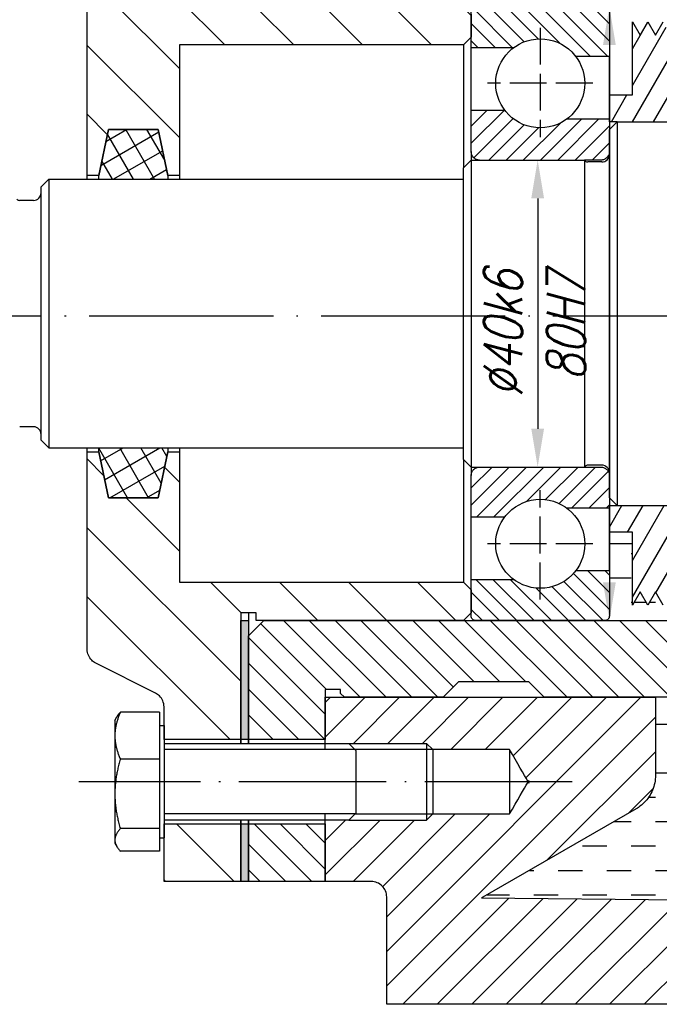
# Model space of a CAD drawing. Header units: millimetres. Extents: x -1 to 1188, y 0 to 841.
# Tile 9 of 32: x 119 to 161, y 445 to 509. Entities that reach past the tile are written whole.
import ezdxf

# ---------------------------------------------------------------- set-up
doc = ezdxf.new("R2010")
doc.units = ezdxf.units.MM
doc.linetypes.add('ACAD_ISO02W100', pattern=[15, 12, -3])
doc.linetypes.add('DuongTam', pattern=[30, 24, -3, 0, -3])
for name, color, linetype in [('DuongTam', 3, 'DuongTam'), ('KichThuoc', 6, 'Continuous'), ('Lien_Dam', 7, 'Continuous'), ('Lien_Manh', 5, 'Continuous'), ('MatCat', 1, 'Continuous')]:
    doc.layers.add(name, color=color, linetype=linetype)
doc.styles.add('CKT', font='Vnsimple.shx', dxfattribs={"width": 0.8, "oblique": 15, "height": 2.5})

msp = doc.modelspace()

# ---------------------------------------------------------------- hatches: boundary and pattern name
at = {"layer": 'Lien_Dam'}
h = msp.add_hatch(color=256, dxfattribs=at)
h.paths.add_polyline_path([(134.15185, 510.14433), (133.65185, 510.14433), (133.65185, 517.89433), (134.15185, 517.89433), (134.15185, 511.14433)])
h.paths.add_polyline_path([(133.65185, 470.14433), (134.15185, 470.14433), (134.15185, 469.14433), (134.15185, 462.39432), (133.65185, 462.39432)])
h.paths.add_polyline_path([(133.65185, 527.14433), (134.15185, 527.14433), (134.15185, 523.39433), (133.65185, 523.39433)])
h.paths.add_polyline_path([(134.15185, 453.14433), (133.65185, 453.14433), (133.65185, 456.89433), (134.15185, 456.89433)])
at = {"layer": 'MatCat'}
h = msp.add_hatch(dxfattribs=at)
h.set_pattern_fill('ANSI31', color=256, scale=25.4, angle=90, style=0)
h.set_pattern_definition([(135, (-79.5174, -34.5795), (-2.245064, -2.245064), [])])
h.paths.add_polyline_path([(133.65185, 523.39433), (128.65185, 523.39433), (128.65185, 524.30183), (128.65185, 527.14433), (133.65185, 527.14433)])
h.paths.add_polyline_path([(128.65185, 456.89433), (133.65185, 456.89433), (133.65185, 453.14433), (128.65185, 453.14433), (128.65185, 455.98683)])
edge = h.paths.add_edge_path()
edge.add_spline(control_points=[(128.09907, 514.86793), (128.19378, 514.91529), (128.28794, 514.98424), (128.44623, 515.14252), (128.52851, 515.26566), (128.62296, 515.4937), (128.65185, 515.63895), (128.65185, 515.76236)], knot_values=[0.68021862, 0.68021862, 0.68021862, 0.68021862, 0.7404813, 0.7404813, 0.81452943, 0.81452943, 0.88857756, 0.88857756, 0.88857756, 0.88857756], degree=3, periodic=0)
edge.add_line((128.65185, 515.76236), (128.65185, 516.98683))
edge.add_line((128.65185, 516.98683), (128.65185, 517.89433))
edge.add_line((128.65185, 517.89433), (133.65185, 517.89433))
edge.add_line((133.65185, 517.89433), (133.65185, 510.14433))
edge.add_line((133.65185, 510.14433), (133.65185, 509.64433))
edge.add_line((133.65185, 509.64433), (134.15185, 509.64433))
edge.add_line((134.15185, 509.64433), (134.65185, 509.64433))
edge.add_line((134.65185, 509.64433), (134.65185, 510.14433))
edge.add_line((134.65185, 510.14433), (135.15185, 510.14433))
edge.add_line((135.15185, 510.14433), (142.15185, 510.14433))
edge.add_line((142.15185, 510.14433), (148.15185, 510.14433))
edge.add_line((148.15185, 510.14433), (148.65185, 509.64433))
edge.add_line((148.65185, 509.64433), (148.65185, 508.14433))
edge.add_line((148.65185, 508.14433), (148.15185, 507.64433))
edge.add_line((148.15185, 507.64433), (142.15185, 507.64433))
edge.add_line((142.15185, 507.64433), (134.15185, 507.64433))
edge.add_line((134.15185, 507.64433), (129.65185, 507.64433))
edge.add_line((129.65185, 507.64433), (129.65185, 499.14433))
edge.add_line((129.65185, 499.14433), (128.90185, 499.14433))
edge.add_line((128.90185, 499.14433), (128.27685, 502.14433))
edge.add_line((128.27685, 502.14433), (128.09907, 502.14433))
edge.add_line((128.09907, 502.14433), (125.02685, 502.14433))
edge.add_line((125.02685, 502.14433), (124.40185, 499.14433))
edge.add_line((124.40185, 499.14433), (124.20464, 499.14433))
edge.add_line((124.20464, 499.14433), (123.65185, 499.14433))
edge.add_line((123.65185, 499.14433), (123.65185, 512.02629))
edge.add_spline(control_points=[(123.65185, 512.02629), (123.65185, 512.14971), (123.68075, 512.29496), (123.7752, 512.523), (123.85748, 512.64613), (124.01577, 512.80442), (124.10992, 512.87336), (124.20464, 512.92072)], knot_values=[0.88857756, 0.88857756, 0.88857756, 0.88857756, 0.96262569, 0.96262569, 1.03667382, 1.03667382, 1.09693651, 1.09693651, 1.09693651, 1.09693651], degree=3, periodic=0)
edge.add_line((124.20464, 512.92072), (128.09907, 514.86793))
edge = h.paths.add_edge_path()
edge.add_spline(control_points=[(128.65185, 464.52629), (128.65185, 464.64971), (128.62296, 464.79496), (128.52851, 465.023), (128.44623, 465.14614), (128.28794, 465.30442), (128.19378, 465.37336), (128.09907, 465.42072)], knot_values=[0.29619252, 0.29619252, 0.29619252, 0.29619252, 0.37024065, 0.37024065, 0.44428878, 0.44428878, 0.50455146, 0.50455146, 0.50455146, 0.50455146], degree=3, periodic=0)
edge.add_line((128.09907, 465.42072), (124.20464, 467.36794))
edge.add_spline(control_points=[(124.20464, 467.36794), (124.10992, 467.41529), (124.01577, 467.48424), (123.85748, 467.64252), (123.7752, 467.76566), (123.68075, 467.9937), (123.65185, 468.13895), (123.65185, 468.26236)], knot_values=[0.08783358, 0.08783358, 0.08783358, 0.08783358, 0.14809626, 0.14809626, 0.22214439, 0.22214439, 0.29619252, 0.29619252, 0.29619252, 0.29619252], degree=3, periodic=0)
edge.add_line((123.65185, 468.26236), (123.65185, 481.14433))
edge.add_line((123.65185, 481.14433), (124.20464, 481.14433))
edge.add_line((124.20464, 481.14433), (124.40185, 481.14433))
edge.add_line((124.40185, 481.14433), (125.02685, 478.14433))
edge.add_line((125.02685, 478.14433), (128.09907, 478.14433))
edge.add_line((128.09907, 478.14433), (128.27685, 478.14433))
edge.add_line((128.27685, 478.14433), (128.90185, 481.14433))
edge.add_line((128.90185, 481.14433), (129.65185, 481.14433))
edge.add_line((129.65185, 481.14433), (129.65185, 472.64433))
edge.add_line((129.65185, 472.64433), (134.15185, 472.64433))
edge.add_line((134.15185, 472.64433), (142.15185, 472.64433))
edge.add_line((142.15185, 472.64433), (148.15185, 472.64433))
edge.add_line((148.15185, 472.64433), (148.65185, 472.14433))
edge.add_line((148.65185, 472.14433), (148.65185, 470.64433))
edge.add_line((148.65185, 470.64433), (148.15185, 470.14433))
edge.add_line((148.15185, 470.14433), (142.15185, 470.14433))
edge.add_line((142.15185, 470.14433), (135.15185, 470.14433))
edge.add_line((135.15185, 470.14433), (134.65185, 470.14433))
edge.add_line((134.65185, 470.14433), (134.65185, 470.64433))
edge.add_line((134.65185, 470.64433), (134.15185, 470.64433))
edge.add_line((134.15185, 470.64433), (133.65185, 470.64433))
edge.add_line((133.65185, 470.64433), (133.65185, 470.14433))
edge.add_line((133.65185, 470.14433), (133.65185, 462.39432))
edge.add_line((133.65185, 462.39432), (128.65185, 462.39432))
edge.add_line((128.65185, 462.39432), (128.65185, 463.30182))
edge.add_line((128.65185, 463.30182), (128.65185, 464.52629))
h = msp.add_hatch(dxfattribs=at)
h.set_pattern_fill('ANSI31', color=256, scale=0.375, angle=90, style=0)
h.set_pattern_definition([(135, (-79.5174, -34.5795), (-0.841899, -0.841899), [])])
h.paths.add_polyline_path([(139.15185, 523.39433), (134.15185, 523.39433), (134.15185, 527.14433), (139.15185, 527.14433)])
h.paths.add_polyline_path([(134.15185, 456.89433), (139.15185, 456.89433), (139.15185, 453.14433), (134.15185, 453.14433)])
h.paths.add_polyline_path([(135.15185, 510.14433), (134.15185, 511.14433), (134.15185, 517.89433), (139.15185, 517.89433), (139.15185, 515.14433), (139.15185, 514.64433), (140.15185, 514.64433), (140.15185, 514.89433), (140.40185, 515.14433), (142.15185, 515.14433), (146.82759, 515.14433), (147.82759, 514.14433), (149.40185, 514.14433), (152.40185, 514.14433), (153.40185, 515.14433), (159.40185, 515.14433), (160.65185, 515.14433), (168.15185, 515.14433), (170.65185, 512.64433), (170.65185, 510.39433), (170.40185, 510.14433), (159.40185, 510.14433), (157.35185, 510.14433), (149.40185, 510.14433), (148.95185, 510.14433), (148.15185, 510.14433), (142.15185, 510.14433)])
h.paths.add_polyline_path([(134.15185, 469.14433), (135.15185, 470.14433), (142.15185, 470.14433), (148.15185, 470.14433), (148.95185, 470.14433), (149.40185, 470.14433), (157.35185, 470.14433), (159.40185, 470.14433), (170.40185, 470.14433), (170.65185, 469.89433), (170.65185, 467.64433), (168.15185, 465.14433), (160.65185, 465.14433), (159.40185, 465.14433), (153.40185, 465.14433), (152.40185, 466.14433), (149.40185, 466.14433), (147.82759, 466.14433), (146.82759, 465.14433), (142.15185, 465.14433), (140.40185, 465.14433), (140.15185, 465.39433), (140.15185, 465.64433), (139.15185, 465.64433), (139.15185, 465.14433), (139.15185, 462.39432), (134.15185, 462.39432)])
h = msp.add_hatch(dxfattribs=at)
h.set_pattern_fill('ANSI31', color=256, scale=0.25, angle=90, style=0)
h.set_pattern_definition([(135, (33.565, 0), (-0.561266, -0.561266), [])])
edge = h.paths.add_edge_path()
edge.add_line((157.65185, 473.40433), (155.47185, 473.40433))
edge.add_arc((153.15185, 475.14433), 2.9, 233.1301086, 323.1300988, ccw=False)
edge.add_line((151.41185, 472.82433), (148.65185, 472.82433))
edge.add_line((148.65185, 472.82433), (148.65185, 470.44433))
edge.add_spline(control_points=[(148.65185, 470.44433), (148.65185, 470.4073), (148.66052, 470.36373), (148.68886, 470.29532), (148.71354, 470.25838), (148.7659, 470.20602), (148.80284, 470.18133), (148.87125, 470.153), (148.91483, 470.14433), (148.95185, 470.14433)], knot_values=[0, 0, 0, 0, 0.02221444, 0.02221444, 0.04442888, 0.04442888, 0.06664332, 0.06664332, 0.08885776, 0.08885776, 0.08885776, 0.08885776], degree=3, periodic=0)
edge.add_line((148.95185, 470.14433), (157.35185, 470.14433))
edge.add_spline(control_points=[(157.35185, 470.14433), (157.38888, 470.14433), (157.43245, 470.153), (157.50086, 470.18133), (157.53781, 470.20602), (157.59017, 470.25838), (157.61485, 470.29532), (157.64319, 470.36373), (157.65185, 470.4073), (157.65185, 470.44433)], knot_values=[-0.08885776, -0.08885776, -0.08885776, -0.08885776, -0.06664332, -0.06664332, -0.04442888, -0.04442888, -0.02221444, -0.02221444, 0, 0, 0, 0], degree=3, periodic=0)
edge.add_line((157.65185, 470.44433), (157.65185, 473.40433))
edge = h.paths.add_edge_path()
edge.add_spline(control_points=[(148.95185, 510.14433), (148.91483, 510.14433), (148.87125, 510.13566), (148.80284, 510.10732), (148.7659, 510.08264), (148.71354, 510.03028), (148.68886, 509.99334), (148.66052, 509.92493), (148.65185, 509.88135), (148.65185, 509.84433)], knot_values=[-0.08885776, -0.08885776, -0.08885776, -0.08885776, -0.06664332, -0.06664332, -0.04442888, -0.04442888, -0.02221444, -0.02221444, 0, 0, 0, 0], degree=3, periodic=0)
edge.add_line((148.65185, 509.84433), (148.65185, 507.46433))
edge.add_line((148.65185, 507.46433), (151.41185, 507.46433))
edge.add_arc((153.15185, 505.14433), 2.9, 36.8698985, 126.8698963, ccw=False)
edge.add_line((155.47185, 506.88433), (157.65185, 506.88433))
edge.add_line((157.65185, 506.88433), (157.65185, 509.84433))
edge.add_spline(control_points=[(157.65185, 509.84433), (157.65185, 509.88135), (157.64319, 509.92493), (157.61485, 509.99334), (157.59017, 510.03028), (157.53781, 510.08264), (157.50086, 510.10732), (157.43245, 510.13566), (157.38888, 510.14433), (157.35185, 510.14433)], knot_values=[0, 0, 0, 0, 0.02221444, 0.02221444, 0.04442888, 0.04442888, 0.06664332, 0.06664332, 0.08885776, 0.08885776, 0.08885776, 0.08885776], degree=3, periodic=0)
edge.add_line((157.35185, 510.14433), (148.95185, 510.14433))
h = msp.add_hatch(dxfattribs=at)
h.set_pattern_fill('ANSI31', color=256, scale=0.375, angle=15, style=0)
h.set_pattern_definition([(60, (-79.5174, -34.5795), (-1.0311115, 0.5953125), [])])
h.paths.add_polyline_path([(157.65185, 475.89433), (157.65185, 477.46433), (157.65185, 477.64433), (158.15185, 477.64433), (159.40185, 477.64433), (167.65185, 477.64433), (167.65185, 475.89433), (162.15185, 475.89433), (162.15185, 471.14433), (161.65185, 472.01035), (161.15185, 471.14433), (160.65185, 472.01035), (160.15185, 471.14433), (159.65185, 472.01035), (159.40185, 471.57734), (159.15185, 471.14433), (159.15185, 475.89433)])
h.paths.add_polyline_path([(157.65185, 502.64433), (157.65185, 502.82433), (157.65185, 504.39433), (159.15185, 504.39433), (159.15185, 509.14433), (159.40185, 508.71132), (159.65185, 508.2783), (160.15185, 509.14433), (160.65185, 508.2783), (161.15185, 509.14433), (161.65185, 508.2783), (162.15185, 509.14433), (162.15185, 504.39433), (167.65185, 504.39433), (167.65185, 502.64433), (159.40185, 502.64433), (158.15185, 502.64433)])
h = msp.add_hatch(dxfattribs=at)
h.set_pattern_fill('ANSI31', color=256, scale=0.25, style=0)
h.set_pattern_definition([(45, (33.565, 0), (-0.561266, 0.561266), [])])
edge = h.paths.add_edge_path()
edge.add_line((157.65185, 502.14433), (157.65185, 502.82433))
edge.add_line((157.65185, 502.82433), (154.89185, 502.82433))
edge.add_arc((153.15185, 505.14433), 2.9, 216.8698983, 306.8698963, ccw=False)
edge.add_line((150.83185, 503.40433), (148.65185, 503.40433))
edge.add_line((148.65185, 503.40433), (148.65185, 500.69433))
edge.add_spline(control_points=[(148.65185, 500.69433), (148.65185, 500.62645), (148.66774, 500.54656), (148.7197, 500.42114), (148.76495, 500.35342), (148.86094, 500.25742), (148.92867, 500.21217), (149.05389, 500.1603), (149.13346, 500.14443), (149.2012, 500.14433)], knot_values=[-0.32568086, -0.32568086, -0.32568086, -0.32568086, -0.28495439, -0.28495439, -0.24422791, -0.24422791, -0.20350144, -0.20350144, -0.16290589, -0.16290589, -0.16290589, -0.16290589], degree=3, periodic=0)
edge.add_line((149.2012, 500.14433), (156.02685, 500.14433))
edge.add_line((156.02685, 500.14433), (157.10185, 500.14433))
edge.add_spline(control_points=[(157.10185, 500.14433), (157.16973, 500.14433), (157.24962, 500.16022), (157.37504, 500.21217), (157.44277, 500.25742), (157.53876, 500.35342), (157.58401, 500.42114), (157.63596, 500.54656), (157.65185, 500.62645), (157.65185, 500.69433)], knot_values=[0.16290589, 0.16290589, 0.16290589, 0.16290589, 0.20363236, 0.20363236, 0.24435883, 0.24435883, 0.28508531, 0.28508531, 0.32581178, 0.32581178, 0.32581178, 0.32581178], degree=3, periodic=0)
edge.add_line((157.65185, 500.69433), (157.65185, 502.14433))
edge = h.paths.add_edge_path()
edge.add_spline(control_points=[(157.65185, 479.59433), (157.65185, 479.66221), (157.63596, 479.74209), (157.58401, 479.86752), (157.53876, 479.93524), (157.44277, 480.03123), (157.37504, 480.07649), (157.24962, 480.12844), (157.16973, 480.14433), (157.10185, 480.14433)], knot_values=[-0.32581178, -0.32581178, -0.32581178, -0.32581178, -0.28508531, -0.28508531, -0.24435883, -0.24435883, -0.20363236, -0.20363236, -0.16290589, -0.16290589, -0.16290589, -0.16290589], degree=3, periodic=0)
edge.add_line((157.10185, 480.14433), (156.02685, 480.14433))
edge.add_line((156.02685, 480.14433), (156.02685, 480.14433))
edge.add_line((156.02685, 480.14433), (149.20096, 480.14433))
edge.add_spline(control_points=[(149.20096, 480.14433), (149.13328, 480.14419), (149.05381, 480.12832), (148.92867, 480.07649), (148.86094, 480.03123), (148.76495, 479.93524), (148.7197, 479.86752), (148.66774, 479.74209), (148.65185, 479.66221), (148.65185, 479.59433)], knot_values=[0.16290589, 0.16290589, 0.16290589, 0.16290589, 0.20345416, 0.20345416, 0.24418064, 0.24418064, 0.28490711, 0.28490711, 0.32563358, 0.32563358, 0.32563358, 0.32563358], degree=3, periodic=0)
edge.add_line((148.65185, 479.59433), (148.65185, 476.88433))
edge.add_line((148.65185, 476.88433), (150.83185, 476.88433))
edge.add_arc((153.15185, 475.14433), 2.9, 53.1301086, 143.130099, ccw=False)
edge.add_line((154.89185, 477.46433), (157.65185, 477.46433))
edge.add_line((157.65185, 477.46433), (157.65185, 477.64433))
edge.add_line((157.65185, 477.64433), (157.65185, 478.14433))
edge.add_line((157.65185, 478.14433), (157.65185, 479.59433))
h = msp.add_hatch(dxfattribs=at)
h.set_pattern_fill('ANSI37', color=256, scale=0.375, angle=345, style=0)
h.set_pattern_definition([(30, (-79.5174, -34.5795), (-0.5953125, 1.0311115), []), (120, (-79.5174, -34.5795), (-1.0311115, -0.5953125), [])])
h.paths.add_polyline_path([(128.27685, 478.14433), (128.09907, 478.14433), (125.02685, 478.14433), (124.40185, 481.14433), (124.40185, 481.39433), (128.09907, 481.39433), (128.90185, 481.39433), (128.90185, 481.14433)])
h.paths.add_polyline_path([(125.02685, 502.14433), (128.09907, 502.14433), (128.27685, 502.14433), (128.90185, 499.14433), (128.90185, 498.89433), (128.09907, 498.89433), (124.40185, 498.89433), (124.40185, 499.14433)])
h = msp.add_hatch(dxfattribs=at)
h.set_pattern_fill('DASH', color=256, scale=0.5, style=0)
h.set_pattern_definition([(0, (284.4878, 472.9203), (1.5875, 1.5875), [1.5875, -1.5875])])
h.paths.add_polyline_path([(293.04855, 475.14433), (225.25516, 475.14433), (225.25516, 469.89433), (293.04855, 469.89433)], flags=17)
h.paths.add_polyline_path([(296.59726, 475.14433), (293.04855, 475.14433), (293.04855, 469.89433), (294.68641, 469.89433)], flags=17)
h.paths.add_polyline_path([(293.04855, 469.89433), (225.25516, 469.89433), (225.25516, 465.39433), (293.04855, 465.39433)], flags=17)
h.paths.add_polyline_path([(294.68641, 469.89433), (293.04855, 469.89433), (293.04855, 465.39433)], flags=17)
h.paths.add_polyline_path([(225.25516, 475.14433), (221.70645, 475.14433), (223.61729, 469.89433), (225.25516, 469.89433)], flags=17)
h.paths.add_polyline_path([(225.25516, 469.89433), (223.61729, 469.89433), (225.25516, 465.39433)], flags=17)
h.paths.add_polyline_path([(304.15185, 466.7053), (301.15185, 466.7053), (301.15185, 462.14433, 0.41421356), (301.65185, 461.64433), (303.65185, 461.64433, 0.41421356), (304.15185, 462.14433)], flags=17)
edge = h.paths.add_edge_path()
edge.add_line((350.15185, 460.42425), (350.15185, 465.14433))
edge.add_line((350.15185, 465.14433), (345.15185, 465.14433))
edge.add_line((345.15185, 465.14433), (342.65185, 467.64433))
edge.add_line((342.65185, 467.64433), (342.65185, 469.89433))
edge.add_line((342.65185, 469.89433), (342.65185, 475.14433))
edge.add_line((342.65185, 475.14433), (304.15185, 475.14433))
edge.add_line((304.15185, 475.14433), (304.15185, 462.14433))
edge.add_arc((303.65185, 462.14433), 0.5, -90, 0, ccw=False)
edge.add_line((303.65185, 461.64433), (301.65185, 461.64433))
edge.add_arc((301.65185, 462.14433), 0.5, 180, 270, ccw=False)
edge.add_line((301.15185, 462.14433), (301.15185, 475.14433))
edge.add_line((301.15185, 475.14433), (296.59726, 475.14433))
edge.add_line((296.59726, 475.14433), (293.04855, 465.39433))
edge.add_line((293.04855, 465.39433), (225.25516, 465.39433))
edge.add_line((225.25516, 465.39433), (221.70645, 475.14433))
edge.add_line((221.70645, 475.14433), (170.65185, 475.14433))
edge.add_line((170.65185, 475.14433), (170.65185, 469.89433))
edge.add_line((170.65185, 469.89433), (170.65185, 467.64433))
edge.add_line((170.65185, 467.64433), (168.15185, 465.14433))
edge.add_line((168.15185, 465.14433), (160.65185, 465.14433))
edge.add_line((160.65185, 465.14433), (160.65185, 460.05458))
edge.add_spline(control_points=[(160.65185, 460.05458), (160.65185, 459.90032), (160.63663, 459.73184), (160.571, 459.40188), (160.52059, 459.2404), (160.40252, 458.95535), (160.32398, 458.80552), (160.13707, 458.52579), (160.0287, 458.3959), (159.81054, 458.17773), (159.68064, 458.06936), (159.4953, 457.94552), (159.44882, 457.91663), (159.40185, 457.88952)], knot_values=[2.22144389, 2.22144389, 2.22144389, 2.22144389, 2.31400406, 2.31400406, 2.40656422, 2.40656422, 2.49912438, 2.49912438, 2.59168455, 2.59168455, 2.68424471, 2.68424471, 2.71434026, 2.71434026, 2.71434026, 2.71434026], degree=3, periodic=0)
edge.add_line((159.40185, 457.88952), (149.40185, 452.11602))
edge.add_spline(control_points=[(149.40185, 452.11602), (149.37695, 452.10164), (149.35218, 452.08676), (149.32763, 452.07143)], knot_values=[1.72854753, 1.72854753, 1.72854753, 1.72854753, 1.74450471, 1.74450471, 1.74450471, 1.74450471], degree=3, periodic=0)
edge.add_line((149.32763, 452.07143), (370.10115, 450.14477))
edge.add_spline(control_points=[(370.10115, 450.14477), (370.06834, 450.30515), (370.01901, 450.46181), (369.90252, 450.74304), (369.82398, 450.89287), (369.63707, 451.1726), (369.5287, 451.30249), (369.31054, 451.52066), (369.18064, 451.62903), (368.90092, 451.81594), (368.75109, 451.89447), (368.57562, 451.96716), (368.54167, 451.98039), (368.5069, 451.99304)], knot_values=[0.83551799, 0.83551799, 0.83551799, 0.83551799, 0.92560162, 0.92560162, 1.01816178, 1.01816178, 1.11072195, 1.11072195, 1.20328211, 1.20328211, 1.29584227, 1.29584227, 1.31723922, 1.31723922, 1.31723922, 1.31723922], degree=3, periodic=0)
edge.add_line((368.5069, 451.99304), (351.7968, 458.07502))
edge.add_spline(control_points=[(351.7968, 458.07502), (351.76204, 458.08768), (351.72809, 458.10091), (351.55262, 458.17359), (351.40279, 458.25212), (351.12307, 458.43903), (350.99317, 458.5474), (350.775, 458.76557), (350.66663, 458.89546), (350.47973, 459.17519), (350.40119, 459.32502), (350.28312, 459.61007), (350.23271, 459.77155), (350.16707, 460.10151), (350.15185, 460.26999), (350.15185, 460.42425)], knot_values=[0.16372337, 0.16372337, 0.16372337, 0.16372337, 0.18512032, 0.18512032, 0.27768049, 0.27768049, 0.37024065, 0.37024065, 0.46280081, 0.46280081, 0.55536097, 0.55536097, 0.64792114, 0.64792114, 0.7404813, 0.7404813, 0.7404813, 0.7404813], degree=3, periodic=0)
h.paths.add_polyline_path([(342.90185, 475.14433), (342.65185, 475.14433), (342.65185, 469.89433), (342.90185, 470.14433)], flags=17)
edge = h.paths.add_edge_path(flags=17)
edge.add_line((345.90185, 475.14433), (342.90185, 475.14433))
edge.add_line((342.90185, 475.14433), (342.90185, 470.14433))
edge.add_line((342.90185, 470.14433), (350.27685, 470.14433))
edge.add_spline(control_points=[(350.27685, 470.14433), (350.18429, 470.14433), (350.07536, 470.166), (349.90433, 470.23684), (349.81197, 470.29855), (349.68107, 470.42945), (349.61937, 470.5218), (349.54852, 470.69283), (349.52685, 470.80177), (349.52685, 470.89433)], knot_values=[0, 0, 0, 0, 0.0555361, 0.0555361, 0.11107219, 0.11107219, 0.16660829, 0.16660829, 0.22214439, 0.22214439, 0.22214439, 0.22214439], degree=3, periodic=0)
edge.add_line((349.52685, 470.89433), (349.52685, 473.71178))
edge.add_line((349.52685, 473.71178), (349.52685, 475.14433))
edge.add_line((349.52685, 475.14433), (348.90185, 475.14433))
edge.add_line((348.90185, 475.14433), (348.90185, 471.14433))
edge.add_line((348.90185, 471.14433), (348.40185, 472.01035))
edge.add_line((348.40185, 472.01035), (347.90185, 471.14433))
edge.add_line((347.90185, 471.14433), (347.40185, 472.01035))
edge.add_line((347.40185, 472.01035), (346.90185, 471.14433))
edge.add_line((346.90185, 471.14433), (346.40185, 472.01035))
edge.add_line((346.40185, 472.01035), (345.90185, 471.14433))
edge.add_line((345.90185, 471.14433), (345.90185, 475.14433))
edge = h.paths.add_edge_path(flags=17)
edge.add_line((170.40185, 475.14433), (162.15185, 475.14433))
edge.add_line((162.15185, 475.14433), (162.15185, 471.14433))
edge.add_line((162.15185, 471.14433), (161.65185, 472.01035))
edge.add_line((161.65185, 472.01035), (161.15185, 471.14433))
edge.add_line((161.15185, 471.14433), (160.65185, 472.01035))
edge.add_line((160.65185, 472.01035), (160.15185, 471.14433))
edge.add_line((160.15185, 471.14433), (159.65185, 472.01035))
edge.add_line((159.65185, 472.01035), (159.15185, 471.14433))
edge.add_line((159.15185, 471.14433), (159.15185, 475.14433))
edge.add_line((159.15185, 475.14433), (157.65185, 475.14433))
edge.add_line((157.65185, 475.14433), (157.65185, 473.40433))
edge.add_line((157.65185, 473.40433), (157.65185, 470.44433))
edge.add_spline(control_points=[(157.65185, 470.44433), (157.65185, 470.4073), (157.64319, 470.36373), (157.61485, 470.29532), (157.59017, 470.25838), (157.53781, 470.20602), (157.50086, 470.18133), (157.43245, 470.153), (157.38888, 470.14433), (157.35185, 470.14433)], knot_values=[-0.08885776, -0.08885776, -0.08885776, -0.08885776, -0.06664332, -0.06664332, -0.04442888, -0.04442888, -0.02221444, -0.02221444, 0, 0, 0, 0], degree=3, periodic=0)
edge.add_line((157.35185, 470.14433), (170.40185, 470.14433))
edge.add_line((170.40185, 470.14433), (170.40185, 475.14433))
h.paths.add_polyline_path([(170.65185, 475.14433), (170.40185, 475.14433), (170.40185, 470.14433), (170.65185, 469.89433)], flags=17)
h = msp.add_hatch(dxfattribs=at)
h.set_pattern_fill('ANSI31', color=256, scale=0.5, style=0)
h.set_pattern_definition([(45, (33.565, 0), (-1.122532, 1.122532), [])])
edge = h.paths.add_edge_path()
edge.add_spline(control_points=[(367.15185, 457.55034), (366.54737, 458.59733), (366.14413, 459.29579), (366.00962, 459.52884), (365.9648, 459.60666), (365.95002, 459.63285), (365.9457, 459.64241), (365.94652, 459.64889), (365.95502, 459.66485), (365.98149, 459.71104), (366.05274, 459.83454), (366.21216, 460.1107), (366.56748, 460.72614), (367.15185, 461.73832)], knot_values=[0, 0, 0, 0.00250105, 0.00994617, 0.03180756, 0.09346665, 0.24855527, 0.53729777, 0.80573688, 0.9123454, 0.94821374, 0.96018527, 0.9642076, 0.96654805, 0.96654805, 0.96654805], weights=[1, 1.99482478, 5.93056797, 17.34770146, 48.38253934, 117.92267558, 203.66524698, 178.89031542, 79.35044238, 29.03458924, 10.72757065, 4.44956016, 1.93094133, 1], degree=2, periodic=0)
edge.add_line((367.15185, 461.73832), (372.15175, 461.73832))
edge.add_line((372.15175, 461.73832), (372.55775, 462.14432))
edge.add_line((372.55775, 462.14432), (377.61199, 462.14432))
edge.add_line((377.61199, 462.14432), (379.15185, 462.14432))
edge.add_line((379.15185, 462.14432), (379.15185, 465.14433))
edge.add_line((379.15185, 465.14433), (350.15185, 465.14433))
edge.add_line((350.15185, 465.14433), (350.15185, 460.42425))
edge.add_spline(control_points=[(350.15185, 460.42425), (350.15185, 460.26999), (350.16707, 460.10151), (350.23271, 459.77155), (350.28312, 459.61007), (350.40119, 459.32502), (350.47973, 459.17519), (350.66663, 458.89546), (350.775, 458.76557), (350.99317, 458.5474), (351.12307, 458.43903), (351.40279, 458.25212), (351.55262, 458.17359), (351.72809, 458.10091), (351.76204, 458.08768), (351.7968, 458.07502)], knot_values=[0.16372337, 0.16372337, 0.16372337, 0.16372337, 0.25628354, 0.25628354, 0.3488437, 0.3488437, 0.44140386, 0.44140386, 0.53396402, 0.53396402, 0.62652419, 0.62652419, 0.71908435, 0.71908435, 0.7404813, 0.7404813, 0.7404813, 0.7404813], degree=3, periodic=0)
edge.add_line((351.7968, 458.07502), (368.5069, 451.99304))
edge.add_spline(control_points=[(368.5069, 451.99304), (368.54167, 451.98039), (368.57562, 451.96716), (368.75109, 451.89447), (368.90092, 451.81594), (369.18064, 451.62903), (369.31054, 451.52066), (369.5287, 451.30249), (369.63707, 451.1726), (369.82398, 450.89287), (369.90252, 450.74304), (370.01901, 450.46181), (370.06834, 450.30515), (370.10115, 450.14477)], knot_values=[0.83551799, 0.83551799, 0.83551799, 0.83551799, 0.85691494, 0.85691494, 0.9494751, 0.9494751, 1.04203526, 1.04203526, 1.13459543, 1.13459543, 1.22715559, 1.22715559, 1.31723922, 1.31723922, 1.31723922, 1.31723922], degree=3, periodic=0)
edge.add_line((370.10115, 450.14477), (149.32617, 452.07144))
edge.add_spline(control_points=[(149.32763, 452.07143), (149.35218, 452.08676), (149.37695, 452.10164), (149.40185, 452.11602)], knot_values=[1.72854753, 1.72854753, 1.72854753, 1.72854753, 1.74450471, 1.74450471, 1.74450471, 1.74450471], degree=3, periodic=0)
edge.add_line((149.40185, 452.11602), (159.40185, 457.88952))
edge.add_spline(control_points=[(159.40185, 457.88952), (159.44882, 457.91663), (159.4953, 457.94552), (159.68064, 458.06936), (159.81054, 458.17773), (160.0287, 458.3959), (160.13707, 458.52579), (160.32398, 458.80552), (160.40252, 458.95535), (160.52059, 459.2404), (160.571, 459.40188), (160.63663, 459.73184), (160.65185, 459.90032), (160.65185, 460.05458)], knot_values=[2.22144389, 2.22144389, 2.22144389, 2.22144389, 2.25153945, 2.25153945, 2.34409961, 2.34409961, 2.43665977, 2.43665977, 2.52921993, 2.52921993, 2.6217801, 2.6217801, 2.71434026, 2.71434026, 2.71434026, 2.71434026], degree=3, periodic=0)
edge.add_line((160.65185, 460.05458), (160.65185, 465.14433))
edge.add_line((160.65185, 465.14433), (153.40185, 465.14433))
edge.add_line((153.40185, 465.14433), (139.15185, 465.14433))
edge.add_line((139.15185, 465.14433), (139.15185, 462.39432))
edge.add_line((139.15185, 462.39432), (139.15185, 462.14432))
edge.add_line((139.15185, 462.14432), (140.69172, 462.14432))
edge.add_line((140.69172, 462.14432), (145.74591, 462.14432))
edge.add_line((145.74591, 462.14432), (146.15191, 461.73832))
edge.add_line((146.15191, 461.73832), (151.15185, 461.73832))
edge.add_spline(control_points=[(151.15185, 461.73832), (151.75634, 460.69133), (152.15958, 459.99287), (152.29409, 459.75982), (152.33891, 459.682), (152.35368, 459.6558), (152.35801, 459.64625), (152.35719, 459.63977), (152.34869, 459.62381), (152.32221, 459.57762), (152.25097, 459.45412), (152.09155, 459.17796), (151.73623, 458.56251), (151.15185, 457.55034)], knot_values=[0, 0, 0, 0.00250105, 0.00994617, 0.03180755, 0.09346665, 0.24855527, 0.53729777, 0.80573688, 0.9123454, 0.94821374, 0.96018527, 0.9642076, 0.96654805, 0.96654805, 0.96654805], weights=[1, 1.99482478, 5.93056797, 17.34770147, 48.3825394, 117.922676, 203.66524879, 178.8903185, 79.3504441, 29.03458987, 10.72757087, 4.44956023, 1.93094134, 1], degree=2, periodic=0)
edge.add_line((151.15185, 457.55034), (146.15191, 457.55034))
edge.add_line((146.15191, 457.55034), (145.74591, 457.14433))
edge.add_line((145.74591, 457.14433), (140.69172, 457.14433))
edge.add_line((140.69172, 457.14433), (139.15185, 457.14433))
edge.add_line((139.15185, 457.14433), (139.15185, 453.14433))
edge.add_line((139.15185, 453.14433), (142.15185, 453.14433))
edge.add_spline(control_points=[(142.15185, 453.14433), (142.27527, 453.14433), (142.42052, 453.11544), (142.64856, 453.02098), (142.77169, 452.9387), (142.94623, 452.76417), (143.02851, 452.64103), (143.12296, 452.41299), (143.15185, 452.26774), (143.15185, 452.14433)], knot_values=[0.29619252, 0.29619252, 0.29619252, 0.29619252, 0.37024065, 0.37024065, 0.44428878, 0.44428878, 0.51833691, 0.51833691, 0.59238504, 0.59238504, 0.59238504, 0.59238504], degree=3, periodic=0)
edge.add_line((143.15185, 452.14433), (143.15185, 445.14433))
edge.add_line((143.15185, 445.14433), (375.15185, 445.14433))
edge.add_line((375.15185, 445.14433), (375.15185, 452.14433))
edge.add_spline(control_points=[(375.15185, 452.14433), (375.15185, 452.26774), (375.18075, 452.41299), (375.2752, 452.64103), (375.35748, 452.76417), (375.53201, 452.9387), (375.65515, 453.02098), (375.88319, 453.11544), (376.02844, 453.14433), (376.15185, 453.14433)], knot_values=[0.59238504, 0.59238504, 0.59238504, 0.59238504, 0.66643317, 0.66643317, 0.7404813, 0.7404813, 0.81452943, 0.81452943, 0.88857756, 0.88857756, 0.88857756, 0.88857756], degree=3, periodic=0)
edge.add_line((376.15185, 453.14433), (379.15185, 453.14433))
edge.add_line((379.15185, 453.14433), (379.15185, 456.89433))
edge.add_line((379.15185, 456.89433), (379.15185, 457.14433))
edge.add_line((379.15185, 457.14433), (377.61199, 457.14433))
edge.add_line((377.61199, 457.14433), (372.55775, 457.14433))
edge.add_line((372.55775, 457.14433), (372.15175, 457.55034))
edge.add_line((372.15175, 457.55034), (367.15185, 457.55034))

# ---------------------------------------------------------------- linework, layer by layer
at = {"layer": 'DuongTam', "linetype": 'ACAD_ISO02W100', "ltscale": 0.2}
for p, q in [((153.15185, 508.76968), (153.15185, 501.64143)), ((156.5655, 505.14433), (149.72412, 505.14433)), ((153.15185, 471.51897), (153.15185, 478.64723)), ((156.5655, 475.14433), (149.72412, 475.14433))]:
    msp.add_line(p, q, dxfattribs=at)
at = {"layer": 'DuongTam', "ltscale": 0.5}
msp.add_line((93.57561, 489.99843), (402.95619, 489.99843), dxfattribs=at)
at = {"layer": 'DuongTam', "ltscale": 0.4}
msp.add_line((155.22621, 459.64442), (123.11585, 459.64442), dxfattribs=at)
at = {"layer": 'KichThuoc'}
for p, q in [((157.65185, 507.64433), (157.65185, 472.64433)), ((152.33935, 500.14433), (155.98238, 500.14433)), ((152.98238, 497.64433), (152.98238, 482.64433)), ((152.33935, 480.14433), (155.98238, 480.14433)), ((157.35185, 470.14433), (160.65185, 470.14433))]:
    msp.add_line(p, q, dxfattribs=at)
for points in [[(157.23519, 507.64433), (158.06852, 507.64433), (157.65185, 510.14433)], [(152.56572, 497.64433), (153.39905, 497.64433), (152.98238, 500.14433)], [(152.56572, 482.64433), (153.39905, 482.64433), (152.98238, 480.14433)], [(157.23519, 472.64433), (158.06852, 472.64433), (157.65185, 470.14433)]]:
    msp.add_solid(points, dxfattribs=at)
at = {"layer": 'Lien_Dam'}
for p, q in [((123.65185, 499.14433), (123.65185, 512.02629)), ((148.65185, 507.46433), (148.65185, 509.84433)), ((148.65185, 509.64433), (148.65185, 508.14433)), ((157.65185, 509.84433), (157.65185, 506.88433)), ((159.15185, 509.14433), (159.65185, 508.2783)), ((159.15185, 504.39433), (159.15185, 509.14433)), ((159.65185, 508.2783), (160.15185, 509.14433)), ((160.15185, 509.14433), (160.65185, 508.2783)), ((160.65185, 508.2783), (161.15185, 509.14433)), ((148.65185, 508.14433), (148.15185, 507.64433)), ((129.65185, 507.64433), (129.65185, 499.14433)), ((148.15185, 507.64433), (129.65185, 507.64433)), ((148.15185, 507.64433), (148.15185, 499.64433)), ((151.41185, 507.46433), (148.65185, 507.46433)), ((148.65185, 503.40433), (148.65185, 507.46433)), ((157.65185, 506.88433), (155.47185, 506.88433)), ((157.65185, 504.39433), (157.65185, 506.88433)), ((157.65185, 502.64433), (157.65185, 504.39433)), ((157.65185, 504.39433), (159.15185, 504.39433)), ((148.65185, 503.40433), (150.83185, 503.40433)), ((148.65185, 500.69433), (148.65185, 503.40433)), ((154.89185, 502.82433), (157.65185, 502.82433)), ((157.65185, 502.82433), (157.65185, 502.14433)), ((158.15185, 502.64433), (157.65185, 502.64433)), ((157.65185, 502.14433), (158.15185, 502.64433)), ((158.15185, 502.64433), (158.15185, 477.64433)), ((158.15185, 502.64433), (221.65185, 502.64433)), ((125.02685, 502.14433), (124.40185, 499.14433)), ((124.40185, 499.14433), (125.02685, 502.14433)), ((128.27685, 502.14433), (125.02685, 502.14433)), ((125.02685, 502.14433), (128.27685, 502.14433)), ((128.90185, 499.14433), (128.27685, 502.14433)), ((128.27685, 502.14433), (128.90185, 499.14433)), ((157.65185, 478.14433), (157.65185, 502.14433)), ((148.65185, 500.69433), (148.65185, 500.14433)), ((148.15185, 499.64433), (148.65185, 500.14433)), ((148.65185, 500.14433), (148.65185, 480.14433)), ((148.65185, 500.14433), (156.02685, 500.14433)), ((157.10185, 500.14433), (156.02685, 500.14433)), ((156.02685, 500.14433), (156.02685, 480.14433)), ((156.07863, 500.09255), (156.02685, 500.14433)), ((157.15185, 500.01933), (156.25541, 500.01933)), ((124.40185, 499.14433), (123.65185, 499.14433)), ((123.65185, 498.89433), (123.65185, 499.14433)), ((124.40185, 498.89433), (124.40185, 499.14433)), ((129.65185, 499.14433), (128.90185, 499.14433)), ((128.90185, 499.14433), (128.90185, 498.89433)), ((129.65185, 499.14433), (129.65185, 498.89433)), ((148.15185, 480.64433), (148.15185, 499.64433)), ((120.65185, 498.39433), (121.15185, 498.89433)), ((121.15185, 498.89433), (121.15185, 481.39433)), ((121.15185, 498.89433), (148.15185, 498.89433)), ((120.65185, 481.89433), (120.65185, 498.39433)), ((120.15185, 497.51933), (119.25541, 497.51933)), ((120.15185, 482.76933), (119.25541, 482.76933)), ((120.65185, 481.89433), (121.15185, 481.39433)), ((121.15185, 481.39433), (148.15185, 481.39433)), ((123.65185, 481.14433), (123.65185, 481.39433)), ((123.65185, 481.14433), (124.40185, 481.14433)), ((123.65185, 468.26236), (123.65185, 481.14433)), ((124.40185, 481.14433), (124.40185, 481.39433)), ((124.40185, 481.14433), (125.02685, 478.14433)), ((125.02685, 478.14433), (124.40185, 481.14433)), ((128.27685, 478.14433), (128.90185, 481.14433)), ((128.90185, 481.14433), (128.27685, 478.14433)), ((128.90185, 481.39433), (128.90185, 481.14433)), ((128.90185, 481.14433), (129.65185, 481.14433)), ((129.65185, 481.39433), (129.65185, 481.14433)), ((129.65185, 481.14433), (129.65185, 472.64433)), ((148.15185, 480.64433), (148.65185, 480.14433)), ((148.15185, 480.64433), (148.15185, 472.64433)), ((148.65185, 480.14433), (148.65185, 479.59433)), ((148.65185, 480.14433), (156.02685, 480.14433)), ((156.07863, 480.1961), (156.02685, 480.14433)), ((156.02685, 480.14433), (157.10185, 480.14433)), ((157.15185, 480.26933), (156.25541, 480.26933)), ((148.65185, 476.88433), (148.65185, 479.59433)), ((125.02685, 478.14433), (128.27685, 478.14433)), ((128.27685, 478.14433), (125.02685, 478.14433)), ((157.65185, 478.14433), (157.65185, 477.46433)), ((157.65185, 478.14433), (158.15185, 477.64433)), ((157.65185, 477.46433), (154.89185, 477.46433)), ((157.65185, 475.89433), (157.65185, 477.64433)), ((157.65185, 477.64433), (158.15185, 477.64433)), ((158.15185, 477.64433), (221.65185, 477.64433)), ((150.83185, 476.88433), (148.65185, 476.88433)), ((148.65185, 472.82433), (148.65185, 476.88433)), ((157.65185, 473.40433), (157.65185, 475.89433)), ((159.15185, 475.89433), (157.65185, 475.89433)), ((159.15185, 471.14433), (159.15185, 475.89433)), ((155.47185, 473.40433), (157.65185, 473.40433)), ((157.65185, 473.40433), (157.65185, 470.44433)), ((148.65185, 472.82433), (151.41185, 472.82433)), ((148.65185, 470.44433), (148.65185, 472.82433)), ((129.65185, 472.64433), (148.15185, 472.64433)), ((148.15185, 472.64433), (148.65185, 472.14433)), ((148.65185, 472.14433), (148.65185, 470.64433)), ((159.65185, 472.01035), (159.15185, 471.14433)), ((160.15185, 471.14433), (159.65185, 472.01035)), ((160.65185, 472.01035), (160.15185, 471.14433)), ((161.15185, 471.14433), (160.65185, 472.01035)), ((133.65185, 470.64433), (133.65185, 462.39432)), ((134.65185, 470.64433), (133.65185, 470.64433)), ((134.15185, 470.64433), (134.15185, 470.14433)), ((134.65185, 470.14433), (134.65185, 470.64433)), ((148.65185, 470.64433), (148.15185, 470.14433)), ((133.65185, 470.14433), (134.15185, 470.14433)), ((133.65185, 462.39432), (133.65185, 470.14433)), ((134.15185, 469.14433), (135.15185, 470.14433)), ((134.15185, 470.14433), (134.15185, 462.39432)), ((148.15185, 470.14433), (134.65185, 470.14433)), ((135.15185, 470.14433), (170.40185, 470.14433)), ((157.35185, 470.14433), (148.95185, 470.14433)), ((134.15185, 462.39432), (134.15185, 469.14433)), ((128.09907, 465.42072), (124.20464, 467.36794)), ((147.82759, 466.14433), (146.82759, 465.14433)), ((152.40185, 466.14433), (147.82759, 466.14433)), ((153.40185, 465.14433), (152.40185, 466.14433)), ((139.15185, 465.64433), (139.15185, 462.39432)), ((140.15185, 465.64433), (139.15185, 465.64433)), ((139.15185, 465.14433), (160.65185, 465.14433)), ((139.15185, 461.73832), (139.15185, 465.14433)), ((140.15185, 465.39433), (140.15185, 465.64433)), ((140.40185, 465.14433), (140.15185, 465.39433)), ((146.82759, 465.14433), (140.40185, 465.14433)), ((168.15185, 465.14433), (153.40185, 465.14433)), ((160.65185, 465.14433), (160.65185, 460.05458)), ((128.65185, 462.39432), (128.65185, 464.52629)), ((125.4518, 463.64433), (125.57864, 463.86401)), ((128.3518, 464.17152), (125.80907, 464.17152)), ((128.3518, 464.17152), (128.3518, 461.1152)), ((125.4518, 463.64433), (125.4518, 462.64336)), ((128.3518, 463.30183), (128.65185, 463.30183)), ((128.65185, 463.30182), (128.65185, 462.14432)), ((125.4518, 462.64336), (125.4518, 458.8516)), ((133.65185, 462.39432), (128.65185, 462.39432)), ((128.65185, 462.14432), (140.69172, 462.14432)), ((128.65185, 462.14432), (128.65185, 457.14433)), ((133.65185, 462.39432), (133.65185, 462.14432)), ((134.15185, 462.39432), (133.65185, 462.39432)), ((133.65185, 462.14432), (133.65185, 462.39432)), ((139.15185, 462.39432), (134.15185, 462.39432)), ((134.15185, 462.14432), (134.15185, 462.39432)), ((134.15185, 462.39432), (134.15185, 462.14432)), ((140.69172, 462.14432), (141.15185, 461.68423)), ((146.15191, 461.73832), (145.74591, 462.14432)), ((145.74591, 462.14432), (145.74591, 457.14433)), ((151.15185, 461.73832), (141.09776, 461.73832)), ((141.15185, 461.68423), (141.15185, 457.60442)), ((146.15191, 461.73832), (146.15191, 457.55034)), ((151.15185, 461.73832), (151.15185, 457.55034)), ((128.3518, 461.1152), (125.80907, 461.1152)), ((128.3518, 461.1152), (128.3518, 456.58801)), ((125.4518, 458.8516), (125.4518, 455.85257)), ((139.15185, 453.14433), (139.15185, 457.55034)), ((141.15185, 457.60442), (140.69172, 457.14433)), ((141.09776, 457.55034), (151.15185, 457.55034)), ((146.15191, 457.55034), (145.74591, 457.14433)), ((159.40185, 457.88952), (149.40185, 452.11602)), ((128.65185, 457.14433), (128.65185, 455.98683)), ((140.69172, 457.14433), (128.65185, 457.14433)), ((128.65185, 456.89433), (133.65185, 456.89433)), ((128.65185, 453.14433), (128.65185, 456.89433)), ((133.65185, 457.14433), (133.65185, 456.89433)), ((133.65185, 456.89433), (133.65185, 457.14433)), ((133.65185, 456.89433), (133.65185, 453.14433)), ((133.65185, 456.89433), (134.15185, 456.89433)), ((133.65185, 453.14433), (133.65185, 456.89433)), ((134.15185, 456.89433), (134.15185, 457.14433)), ((134.15185, 457.14433), (134.15185, 456.89433)), ((134.15185, 456.89433), (139.15185, 456.89433)), ((134.15185, 453.14433), (134.15185, 456.89433)), ((134.15185, 456.89433), (134.15185, 453.14433)), ((139.15185, 456.89433), (139.15185, 453.14433)), ((128.3518, 456.58801), (125.80907, 456.58801)), ((128.3518, 456.58801), (128.3518, 455.11714)), ((125.4518, 455.85257), (125.4518, 455.64433)), ((125.4518, 455.64433), (125.57864, 455.42465)), ((128.3518, 455.98683), (128.65185, 455.98683)), ((128.3518, 455.11714), (125.80907, 455.11714)), ((133.65185, 453.14433), (128.65185, 453.14433)), ((134.15185, 453.14433), (133.65185, 453.14433)), ((139.15185, 453.14433), (134.15185, 453.14433)), ((142.15185, 453.14433), (139.15185, 453.14433)), ((143.15185, 445.14433), (143.15185, 452.14433)), ((149.32763, 452.07143), (370.10115, 450.14477)), ((375.15185, 445.14433), (143.15185, 445.14433))]:
    msp.add_line(p, q, dxfattribs=at)
for centre in [(153.15185, 505.14433), (153.15185, 475.14433)]:
    msp.add_circle(centre, 2.9, dxfattribs=at)
for centre, radius, start, end in [((157.15185, 500.51933), 0.5, 270, 0), ((156.25541, 500.26933), 0.25, 225, 270), ((120.15185, 498.01933), 0.5, 270, 0), ((119.25541, 497.76933), 0.25, 225, 270), ((120.15185, 482.26933), 0.5, 0, 90), ((156.25541, 480.01933), 0.25, 90, 135), ((157.15185, 479.76933), 0.5, 0, 90)]:
    msp.add_arc(centre, radius, start, end, dxfattribs=at)
for points, knots in [([(149.20185, 500.14433), (149.13398, 500.14433), (149.05409, 500.16022), (148.92867, 500.21217), (148.86094, 500.25742), (148.76495, 500.35342), (148.7197, 500.42114), (148.66774, 500.54656), (148.65185, 500.62645), (148.65185, 500.69433)], [-0.32581178, -0.32581178, -0.32581178, -0.32581178, -0.28508531, -0.28508531, -0.244358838, -0.244358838, -0.203632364, -0.203632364, -0.16290589, -0.16290589, -0.16290589, -0.16290589]), ([(157.65185, 500.69433), (157.65185, 500.62645), (157.63596, 500.54656), (157.58401, 500.42114), (157.53876, 500.35342), (157.44277, 500.25742), (157.37504, 500.21217), (157.24962, 500.16022), (157.16973, 500.14433), (157.10185, 500.14433)], [0.16290589, 0.16290589, 0.16290589, 0.16290589, 0.203632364, 0.203632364, 0.244358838, 0.244358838, 0.28508531, 0.28508531, 0.32581178, 0.32581178, 0.32581178, 0.32581178]), ([(148.65185, 479.59433), (148.65185, 479.66221), (148.66774, 479.74209), (148.7197, 479.86752), (148.76495, 479.93524), (148.86094, 480.03123), (148.92867, 480.07649), (149.05409, 480.12844), (149.13398, 480.14433), (149.20185, 480.14433)], [0.16290589, 0.16290589, 0.16290589, 0.16290589, 0.203632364, 0.203632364, 0.244358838, 0.244358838, 0.28508531, 0.28508531, 0.32581178, 0.32581178, 0.32581178, 0.32581178]), ([(157.10185, 480.14433), (157.16973, 480.14433), (157.24962, 480.12844), (157.37504, 480.07649), (157.44277, 480.03123), (157.53876, 479.93524), (157.58401, 479.86752), (157.63596, 479.74209), (157.65185, 479.66221), (157.65185, 479.59433)], [-0.32581178, -0.32581178, -0.32581178, -0.32581178, -0.28508531, -0.28508531, -0.244358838, -0.244358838, -0.203632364, -0.203632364, -0.16290589, -0.16290589, -0.16290589, -0.16290589]), ([(148.95185, 470.14433), (148.91483, 470.14433), (148.87125, 470.153), (148.80284, 470.18133), (148.7659, 470.20602), (148.71354, 470.25838), (148.68886, 470.29532), (148.66052, 470.36373), (148.65185, 470.4073), (148.65185, 470.44433)], [0, 0, 0, 0, 0.0222144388, 0.0222144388, 0.0444288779, 0.0444288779, 0.0666433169, 0.0666433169, 0.0888577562, 0.0888577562, 0.0888577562, 0.0888577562]), ([(157.65185, 470.44433), (157.65185, 470.4073), (157.64319, 470.36373), (157.61485, 470.29532), (157.59017, 470.25838), (157.53781, 470.20602), (157.50086, 470.18133), (157.43245, 470.153), (157.38888, 470.14433), (157.35185, 470.14433)], [-0.0888577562, -0.0888577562, -0.0888577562, -0.0888577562, -0.0666433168, -0.0666433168, -0.0444288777, -0.0444288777, -0.0222144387, -0.0222144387, 0, 0, 0, 0]), ([(124.20464, 467.36794), (124.10992, 467.41529), (124.01577, 467.48424), (123.85748, 467.64252), (123.7752, 467.76566), (123.68075, 467.9937), (123.65185, 468.13895), (123.65185, 468.26236)], [0.087833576, 0.087833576, 0.087833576, 0.087833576, 0.148096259, 0.148096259, 0.22214439, 0.22214439, 0.29619252, 0.29619252, 0.29619252, 0.29619252]), ([(128.65185, 464.52629), (128.65185, 464.64971), (128.62296, 464.79496), (128.52851, 465.023), (128.44623, 465.14614), (128.28794, 465.30442), (128.19378, 465.37336), (128.09907, 465.42072)], [0.29619252, 0.29619252, 0.29619252, 0.29619252, 0.37024065, 0.37024065, 0.44428878, 0.44428878, 0.504551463, 0.504551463, 0.504551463, 0.504551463]), ([(160.65185, 460.05458), (160.65185, 459.90032), (160.63663, 459.73184), (160.571, 459.40188), (160.52059, 459.2404), (160.40252, 458.95535), (160.32398, 458.80552), (160.13707, 458.52579), (160.0287, 458.3959), (159.81054, 458.17773), (159.68064, 458.06936), (159.4953, 457.94552), (159.44882, 457.91663), (159.40185, 457.88952)], [2.221443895, 2.221443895, 2.221443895, 2.221443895, 2.314004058, 2.314004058, 2.40656422, 2.40656422, 2.499124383, 2.499124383, 2.591684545, 2.591684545, 2.684244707, 2.684244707, 2.71434026, 2.71434026, 2.71434026, 2.71434026]), ([(143.15185, 452.14433), (143.15185, 452.26774), (143.12296, 452.41299), (143.02851, 452.64103), (142.94623, 452.76417), (142.77169, 452.9387), (142.64856, 453.02098), (142.42052, 453.11544), (142.27527, 453.14433), (142.15185, 453.14433)], [0.296192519, 0.296192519, 0.296192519, 0.296192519, 0.370240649, 0.370240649, 0.444288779, 0.444288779, 0.518336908, 0.518336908, 0.592385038, 0.592385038, 0.592385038, 0.592385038])]:
    msp.add_open_spline(points, degree=3, knots=knots, dxfattribs=at)
for points, weights in [([(125.80907, 464.17152), (125.4518, 463.35258), (125.4518, 462.64336)], [1, 1.0379548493, 1]), ([(125.57864, 463.86401), (125.6634, 464.01082), (125.80907, 464.17152)], [1.01819962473, 1.01513546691, 1]), ([(125.4518, 462.64336), (125.4518, 461.93413), (125.80907, 461.1152)], [1, 1.0379548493, 1]), ([(125.80907, 461.1152), (125.4518, 459.90214), (125.4518, 458.8516)], [1, 1.0379548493, 1]), ([(125.4518, 458.8516), (125.4518, 457.80106), (125.80907, 456.58801)], [1, 1.0379548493, 1]), ([(125.80907, 456.58801), (125.4518, 456.19389), (125.4518, 455.85257)], [1, 1.0379548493, 1]), ([(125.4518, 455.85257), (125.4518, 455.51126), (125.80907, 455.11714)], [1, 1.0379548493, 1])]:
    msp.add_rational_spline(points, weights, degree=2, dxfattribs=at)
msp.add_rational_spline([(151.15185, 457.55034), (151.73623, 458.56251), (152.09155, 459.17796), (152.25097, 459.45412), (152.32221, 459.57762), (152.34869, 459.62381), (152.35719, 459.63977), (152.35801, 459.64625), (152.35368, 459.6558), (152.33891, 459.682), (152.29409, 459.75982), (152.15958, 459.99287), (151.75634, 460.69133), (151.15185, 461.73832)], [1, 1.93094134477, 4.4495602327, 10.727570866, 29.0345898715, 79.3504440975, 178.890318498, 203.665248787, 117.922675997, 48.3825393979, 17.3477014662, 5.93056797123, 1.99482478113, 1], degree=2, knots=[0, 0, 0, 0.002340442, 0.006362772, 0.01833431, 0.054202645, 0.16081117, 0.429250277, 0.717992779, 0.873081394, 0.934740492, 0.95660188, 0.964046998, 0.966548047, 0.966548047, 0.966548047], dxfattribs=at)
msp.add_open_spline([(149.40185, 452.11602), (149.37695, 452.10164), (149.35218, 452.08676), (149.32763, 452.07143)], degree=3, dxfattribs=at)
at = {"layer": 'Lien_Manh'}
for p, q in [((159.15185, 475.14433), (157.65185, 475.14433)), ((140.69172, 462.14432), (145.74591, 462.14432)), ((141.09776, 461.73832), (128.65185, 461.73832)), ((141.09776, 457.55034), (128.65185, 457.55034)), ((140.69172, 457.14433), (145.74591, 457.14433))]:
    msp.add_line(p, q, dxfattribs=at)

# ---------------------------------------------------------------- texts
at = {"layer": 'KichThuoc', "char_height": 2.5, "attachment_point": 5, "rotation": 90, "style": 'CKT'}
for s, insert in [('\\A1;%%C40k6', (150.73238, 488.81899)), ('\\A1;80H7', (154.81961, 489.296))]:
    msp.add_mtext(s, dxfattribs=dict(at, insert=insert))

doc.saveas('drawing.dxf')
